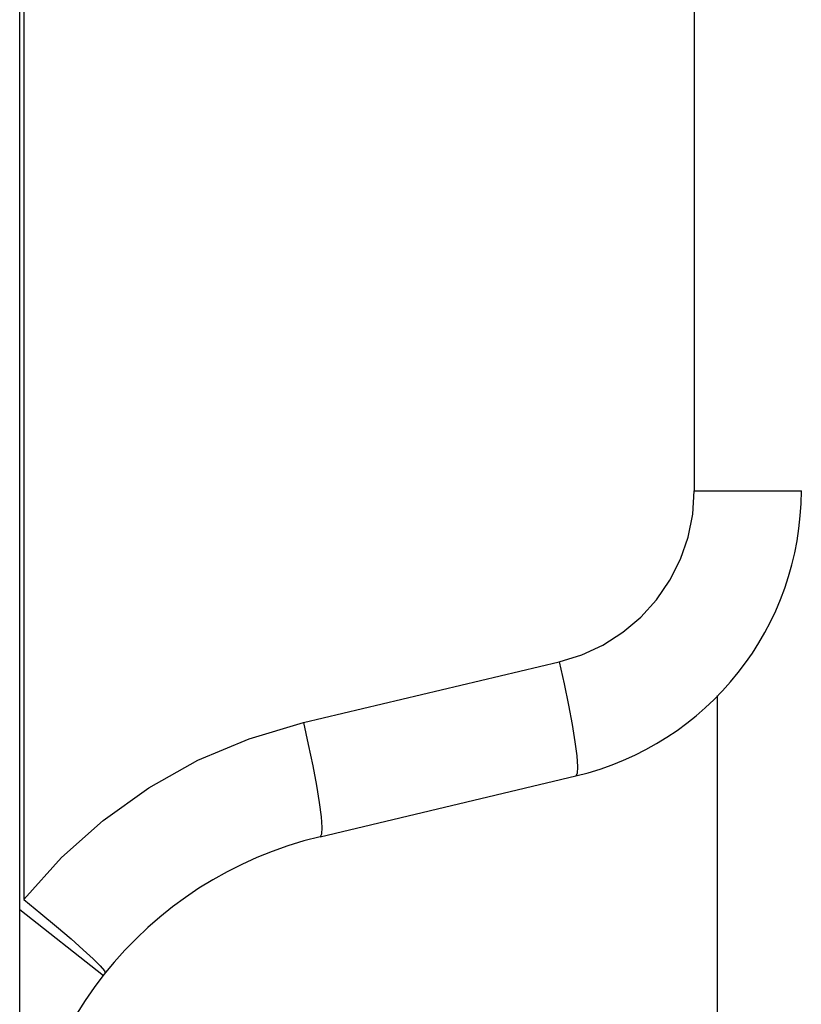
# Model space of a CAD drawing. Header units: millimetres. Extents: x -2579 to 1363, y -329 to 2298.
# Tile 118 of 256: x -480 to -472, y 1569 to 1579. Entities that reach past the tile are written whole.
import ezdxf

# ---------------------------------------------------------------- set-up
doc = ezdxf.new("R2010")
doc.units = ezdxf.units.MM
doc.header["$LTSCALE"] = 30.734
doc.layers.get('0').update_dxf_attribs({"linetype": 'CONTINUOUS'})

msp = doc.modelspace()

# ---------------------------------------------------------------- linework, layer by layer
at = {"color": 7}
for p, q in [((-480.206, 693.31), (-480.206, 1677.81)), ((-480.163, 1587.037), (-480.163, 1569.926)), ((-473.302, 1586.861), (-473.302, 1574.111)), ((-473.302, 1574.111), (-472.206, 1574.111)), ((-477.303, 1571.738), (-474.686, 1572.359)), ((-473.067, 1572.014), (-473.067, 1549.066)), ((-477.131, 1570.57), (-474.513, 1571.192)), ((-480.206, 1569.824), (-479.35, 1569.151))]:
    msp.add_line(p, q, dxfattribs=at)
for points in [[(-474.686, 1572.359), (-474.453, 1572.432), (-474.237, 1572.532), (-474.034, 1572.662), (-473.85, 1572.818), (-473.688, 1572.996), (-473.552, 1573.195), (-473.444, 1573.41), (-473.365, 1573.637), (-473.318, 1573.87), (-473.302, 1574.111)], [(-474.686, 1572.359), (-474.635, 1572.135), (-474.589, 1571.918), (-474.552, 1571.718), (-474.523, 1571.542), (-474.504, 1571.397), (-474.496, 1571.287), (-474.499, 1571.218), (-474.513, 1571.192)], [(-480.163, 1569.926), (-479.778, 1570.356), (-479.353, 1570.736), (-478.884, 1571.071), (-478.382, 1571.352), (-477.856, 1571.573), (-477.303, 1571.738)], [(-477.303, 1571.738), (-477.252, 1571.513), (-477.207, 1571.296), (-477.169, 1571.096), (-477.141, 1570.92), (-477.122, 1570.775), (-477.114, 1570.666), (-477.117, 1570.597), (-477.131, 1570.57)], [(-480.163, 1569.926), (-479.991, 1569.786), (-479.828, 1569.65), (-479.681, 1569.525), (-479.555, 1569.413), (-479.453, 1569.32), (-479.381, 1569.248), (-479.339, 1569.199), (-479.33, 1569.177)]]:
    msp.add_lwpolyline(points, dxfattribs=at)
for centre, radius, start, end in [((-475.206, 1574.111), 3, 283.3602, 360), ((-476.206, 1566.679), 4, 103.3696, 180)]:
    msp.add_arc(centre, radius, start, end, dxfattribs=at)

doc.saveas('drawing.dxf')
